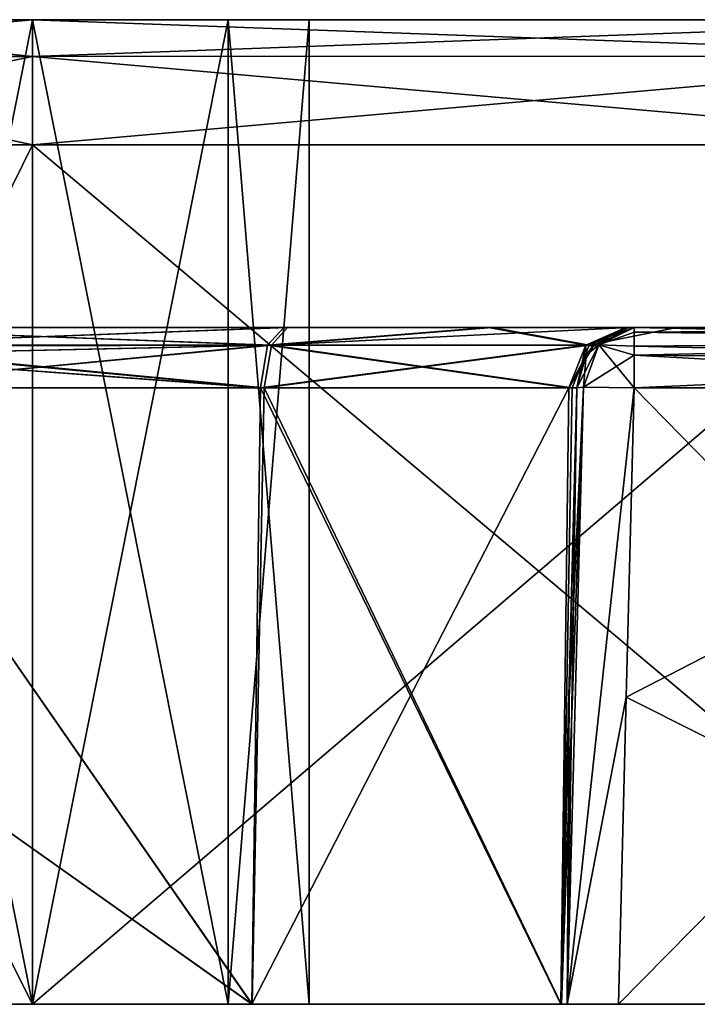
# Model space of a CAD drawing. Header units: millimetres. Extents: x -52 to 107, y -6 to 112.
# Tile 32 of 256: x -41.1 to -35.6, y 56.75 to 64.75. Entities that reach past the tile are written whole.
import ezdxf

# ---------------------------------------------------------------- set-up
doc = ezdxf.new("R2010")
doc.units = ezdxf.units.MM
doc.header["$LTSCALE"] = 65.185185
for name, color, linetype in [('1521', 7, 'CONTINUOUS'), ('1523', 7, 'CONTINUOUS'), ('1524', 7, 'CONTINUOUS'), ('1525', 7, 'CONTINUOUS'), ('1526', 7, 'CONTINUOUS'), ('1529', 7, 'CONTINUOUS'), ('1530', 7, 'CONTINUOUS'), ('1531', 7, 'CONTINUOUS'), ('1532', 7, 'CONTINUOUS'), ('1533', 7, 'CONTINUOUS'), ('1534', 7, 'CONTINUOUS'), ('1535', 7, 'CONTINUOUS'), ('1536', 7, 'CONTINUOUS'), ('1538', 7, 'CONTINUOUS'), ('1540', 7, 'CONTINUOUS'), ('1541', 7, 'CONTINUOUS'), ('1542', 7, 'CONTINUOUS'), ('1543', 7, 'CONTINUOUS'), ('1548', 7, 'CONTINUOUS'), ('1550', 7, 'CONTINUOUS'), ('1551', 7, 'CONTINUOUS'), ('1552', 7, 'CONTINUOUS'), ('1556', 7, 'CONTINUOUS'), ('1560', 7, 'CONTINUOUS'), ('1561', 7, 'CONTINUOUS'), ('1562', 7, 'CONTINUOUS'), ('1585', 7, 'CONTINUOUS'), ('1586', 7, 'CONTINUOUS'), ('1588', 7, 'CONTINUOUS'), ('1589', 7, 'CONTINUOUS'), ('442', 7, 'CONTINUOUS')]:
    doc.layers.add(name, color=color, linetype=linetype)

msp = doc.modelspace()

# ---------------------------------------------------------------- linework, layer by layer
at = {"layer": '1521', "color": 7, "linetype": 'CONTINUOUS', "true_color": 0xe0f2ff}
for points in [[(-42.7702, 56.7509, -14.7), (-45.8605, 56.7509, -18.9999), (-39.2176, 56.7509, -14.7051), (-42.7702, 56.7509, -14.7)], [(-39.2176, 56.7509, -14.7051), (-45.8605, 56.7509, -18.9999), (-42.5911, 56.7509, -17.409), (-39.2176, 56.7509, -14.7051)], [(-41.0001, 56.751, -23.8603), (-31.207, 56.751, -21.4603), (-44.4369, 56.751, -22.4367), (-41.0001, 56.751, -23.8603)], [(-44.4369, 56.751, -22.4367), (-31.207, 56.751, -21.4603), (-36.2379, 56.751, -21.4603), (-44.4369, 56.751, -22.4367)], [(-44.4369, 56.751, -22.4367), (-36.2379, 56.751, -21.4603), (-41.0001, 56.751, -21.2499), (-44.4369, 56.751, -22.4367)], [(-42.5911, 56.751, -20.5909), (-44.4369, 56.751, -22.4367), (-41.0001, 56.751, -21.2499), (-42.5911, 56.751, -20.5909)], [(-41.0001, 56.7509, 23.8604), (-44.4369, 56.7509, 22.4369), (-32.7067, 56.7509, 23.8604), (-41.0001, 56.7509, 23.8604)], [(-32.7067, 56.7509, 23.8604), (-44.4369, 56.7509, 22.4369), (-36.2379, 56.7509, 21.4604), (-32.7067, 56.7509, 23.8604)], [(-36.2379, 56.7509, 21.4604), (-44.4369, 56.7509, 22.4369), (-41.0001, 56.7509, 21.2501), (-36.2379, 56.7509, 21.4604)], [(-41.0001, 56.7509, 21.2501), (-44.4369, 56.7509, 22.4369), (-42.5911, 56.7509, 20.591), (-41.0001, 56.7509, 21.2501)], [(-43.2388, 56.7509, 14.6533), (-42.7702, 56.7509, 14.7002), (-41.0001, 56.7509, 16.7501), (-43.2388, 56.7509, 14.6533)], [(-42.5911, 56.7509, 17.4091), (-43.2388, 56.7509, 14.6533), (-41.0001, 56.7509, 16.7501), (-42.5911, 56.7509, 17.4091)], [(-43.2387, 56.7509, -4.3466), (-42.7702, 56.7509, -4.2998), (-41.0001, 56.7509, -2.2499), (-43.2387, 56.7509, -4.3466)], [(-42.5911, 56.7509, -1.5909), (-43.2387, 56.7509, -4.3466), (-41.0001, 56.7509, -2.2499), (-42.5911, 56.7509, -1.5909)], [(-42.7702, 56.7509, 14.7002), (-39.2176, 56.7509, 14.7053), (-41.0001, 56.7509, 16.7501), (-42.7702, 56.7509, 14.7002)], [(-39.2151, 56.7509, 4.2938), (-42.7702, 56.7509, 4.3), (-42.5911, 56.7509, 1.591), (-39.2151, 56.7509, 4.2938)], [(-42.7702, 56.7509, -4.2998), (-39.2151, 56.7509, -4.2937), (-41.0001, 56.7509, -2.2499), (-42.7702, 56.7509, -4.2998)], [(-41.0001, 56.7509, 2.2501), (-39.2151, 56.7509, 4.2938), (-42.5911, 56.7509, 1.591), (-41.0001, 56.7509, 2.2501)], [(-41.0001, 56.7509, -16.7499), (-39.2176, 56.7509, -14.7051), (-42.5911, 56.7509, -17.409), (-41.0001, 56.7509, -16.7499)], [(-32.7067, 56.751, -23.8603), (-31.207, 56.751, -21.4603), (-41.0001, 56.751, -23.8603), (-32.7067, 56.751, -23.8603)], [(-36.7053, 56.751, -17.2174), (-39.2176, 56.7509, -14.7051), (-41.0001, 56.7509, -16.7499), (-36.7053, 56.751, -17.2174)], [(-36.7053, 56.751, -17.2174), (-41.0001, 56.7509, -16.7499), (-39.4092, 56.751, -17.409), (-36.7053, 56.751, -17.2174)], [(-36.6534, 56.751, -21.2385), (-36.7002, 56.751, -20.77), (-41.0001, 56.751, -21.2499), (-36.6534, 56.751, -21.2385)], [(-41.0001, 56.751, -21.2499), (-36.7002, 56.751, -20.77), (-39.4092, 56.751, -20.5909), (-41.0001, 56.751, -21.2499)], [(-36.2379, 56.751, -21.4603), (-36.6534, 56.751, -21.2385), (-41.0001, 56.751, -21.2499), (-36.2379, 56.751, -21.4603)], [(-36.6533, 56.7509, 21.2388), (-36.2379, 56.7509, 21.4604), (-41.0001, 56.7509, 21.2501), (-36.6533, 56.7509, 21.2388)], [(-36.6533, 56.7509, 21.2388), (-41.0001, 56.7509, 21.2501), (-39.4092, 56.7509, 20.591), (-36.6533, 56.7509, 21.2388)], [(-39.2176, 56.7509, 14.7053), (-36.7053, 56.7509, 17.2175), (-41.0001, 56.7509, 16.7501), (-39.2176, 56.7509, 14.7053)], [(-41.0001, 56.7509, 16.7501), (-36.7053, 56.7509, 17.2175), (-39.4092, 56.7509, 17.4091), (-41.0001, 56.7509, 16.7501)], [(-36.7033, 56.7509, 1.7776), (-39.2151, 56.7509, 4.2938), (-41.0001, 56.7509, 2.2501), (-36.7033, 56.7509, 1.7776)], [(-36.7033, 56.7509, 1.7776), (-41.0001, 56.7509, 2.2501), (-39.4092, 56.7509, 1.591), (-36.7033, 56.7509, 1.7776)], [(-39.2151, 56.7509, -4.2937), (-36.7033, 56.7509, -1.7775), (-41.0001, 56.7509, -2.2499), (-39.2151, 56.7509, -4.2937)], [(-41.0001, 56.7509, -2.2499), (-36.7033, 56.7509, -1.7775), (-39.4092, 56.7509, -1.5909), (-41.0001, 56.7509, -2.2499)], [(-36.7002, 56.751, -20.77), (-36.7053, 56.751, -17.2174), (-39.4092, 56.751, -20.5909), (-36.7002, 56.751, -20.77)], [(-39.4092, 56.751, -20.5909), (-36.7053, 56.751, -17.2174), (-38.7501, 56.751, -18.9999), (-39.4092, 56.751, -20.5909)], [(-38.7501, 56.751, -18.9999), (-36.7053, 56.751, -17.2174), (-39.4092, 56.751, -17.409), (-38.7501, 56.751, -18.9999)], [(-36.7002, 56.7509, 20.7702), (-36.6533, 56.7509, 21.2388), (-39.4092, 56.7509, 20.591), (-36.7002, 56.7509, 20.7702)], [(-36.7053, 56.7509, 17.2175), (-36.7002, 56.7509, 20.7702), (-39.4092, 56.7509, 17.4091), (-36.7053, 56.7509, 17.2175)], [(-39.4092, 56.7509, 17.4091), (-36.7002, 56.7509, 20.7702), (-38.7501, 56.7509, 19.0001), (-39.4092, 56.7509, 17.4091)], [(-38.7501, 56.7509, 19.0001), (-36.7002, 56.7509, 20.7702), (-39.4092, 56.7509, 20.591), (-38.7501, 56.7509, 19.0001)], [(-36.7033, 56.7509, -1.7775), (-36.7033, 56.7509, 1.7776), (-39.4092, 56.7509, -1.5909), (-36.7033, 56.7509, -1.7775)], [(-39.4092, 56.7509, -1.5909), (-36.7033, 56.7509, 1.7776), (-38.7501, 56.7509, 0.0001), (-39.4092, 56.7509, -1.5909)], [(-38.7501, 56.7509, 0.0001), (-36.7033, 56.7509, 1.7776), (-39.4092, 56.7509, 1.591), (-38.7501, 56.7509, 0.0001)], [(-31.2927, 56.7509, 24.4461), (-32.7067, 56.7509, 23.8604), (-36.2379, 56.7509, 21.4604), (-31.2927, 56.7509, 24.4461)], [(-31.207, 56.7509, 21.4604), (-31.2927, 56.7509, 24.4461), (-36.2379, 56.7509, 21.4604), (-31.207, 56.7509, 21.4604)]]:
    msp.add_3dface(points, dxfattribs=at)
at = {"layer": '1523', "color": 7, "linetype": 'CONTINUOUS', "true_color": 0xe0f2ff}
for points in [[(-41.0001, 56.7509, 23.8604), (-32.7067, 56.7509, 23.8604), (-41.0001, 63.7334, 23.9823), (-41.0001, 56.7509, 23.8604)], [(-41.0001, 63.7334, 23.9823), (-32.7067, 56.7509, 23.8604), (-32.8286, 63.7334, 23.9823), (-41.0001, 63.7334, 23.9823)]]:
    msp.add_3dface(points, dxfattribs=at)
at = {"layer": '1524', "color": 7, "linetype": 'CONTINUOUS', "true_color": 0xe0f2ff}
for points in [[(-32.7067, 56.751, -23.8603), (-41.0001, 56.751, -23.8603), (-32.8286, 63.7335, -23.9821), (-32.7067, 56.751, -23.8603)], [(-32.8286, 63.7335, -23.9821), (-41.0001, 56.751, -23.8603), (-41.0001, 63.7335, -23.9821), (-32.8286, 63.7335, -23.9821)]]:
    msp.add_3dface(points, dxfattribs=at)
at = {"layer": '1525', "color": 7, "linetype": 'CONTINUOUS', "true_color": 0xe0f2ff}
for points in [[(-41.0001, 63.7335, -23.9821), (-44.4369, 56.751, -22.4367), (-44.5231, 63.7335, -22.5229), (-41.0001, 63.7335, -23.9821)], [(-41.0001, 56.751, -23.8603), (-44.4369, 56.751, -22.4367), (-41.0001, 63.7335, -23.9821), (-41.0001, 56.751, -23.8603)]]:
    msp.add_3dface(points, dxfattribs=at)
at = {"layer": '1526', "color": 7, "linetype": 'CONTINUOUS', "true_color": 0xe0f2ff}
for points in [[(-44.4369, 56.7509, 22.4369), (-41.0001, 56.7509, 23.8604), (-44.5231, 63.7334, 22.5231), (-44.4369, 56.7509, 22.4369)], [(-41.0001, 56.7509, 23.8604), (-41.0001, 63.7334, 23.9823), (-44.5231, 63.7334, 22.5231), (-41.0001, 56.7509, 23.8604)]]:
    msp.add_3dface(points, dxfattribs=at)
at = {"layer": '1529', "color": 7, "linetype": 'CONTINUOUS', "true_color": 0xe0f2ff}
for points in [[(-41.0001, 64.7509, 2.2501), (-39.4092, 64.7509, 1.5911), (-41.0001, 56.7509, 2.2501), (-41.0001, 64.7509, 2.2501)], [(-41.0001, 56.7509, 2.2501), (-39.4092, 64.7509, 1.5911), (-39.4092, 56.7509, 1.591), (-41.0001, 56.7509, 2.2501)], [(-39.4092, 64.7509, -1.5909), (-41.0001, 64.7509, -2.2499), (-39.4092, 56.7509, -1.5909), (-39.4092, 64.7509, -1.5909)], [(-41.0001, 64.7509, -2.2499), (-41.0001, 56.7509, -2.2499), (-39.4092, 56.7509, -1.5909), (-41.0001, 64.7509, -2.2499)], [(-39.4092, 64.7509, 1.5911), (-38.7501, 64.7509, 0.0001), (-39.4092, 56.7509, 1.591), (-39.4092, 64.7509, 1.5911)], [(-38.7501, 64.7509, 0.0001), (-39.4092, 64.7509, -1.5909), (-38.7501, 56.7509, 0.0001), (-38.7501, 64.7509, 0.0001)], [(-38.7501, 64.7509, 0.0001), (-38.7501, 56.7509, 0.0001), (-39.4092, 56.7509, 1.591), (-38.7501, 64.7509, 0.0001)], [(-39.4092, 64.7509, -1.5909), (-39.4092, 56.7509, -1.5909), (-38.7501, 56.7509, 0.0001), (-39.4092, 64.7509, -1.5909)]]:
    msp.add_3dface(points, dxfattribs=at)
at = {"layer": '1530', "color": 7, "linetype": 'CONTINUOUS', "true_color": 0xe0f2ff}
for points in [[(-42.5911, 64.7509, 1.5911), (-41.0001, 64.7509, 2.2501), (-42.5911, 56.7509, 1.591), (-42.5911, 64.7509, 1.5911)], [(-41.0001, 64.7509, 2.2501), (-41.0001, 56.7509, 2.2501), (-42.5911, 56.7509, 1.591), (-41.0001, 64.7509, 2.2501)], [(-41.0001, 64.7509, -2.2499), (-42.5911, 64.7509, -1.5909), (-41.0001, 56.7509, -2.2499), (-41.0001, 64.7509, -2.2499)], [(-42.5911, 64.7509, -1.5909), (-42.5911, 56.7509, -1.5909), (-41.0001, 56.7509, -2.2499), (-42.5911, 64.7509, -1.5909)]]:
    msp.add_3dface(points, dxfattribs=at)
at = {"layer": '1531', "color": 7, "linetype": 'CONTINUOUS', "true_color": 0xe0f2ff}
for points in [[(-41.0001, 64.7509, 21.2501), (-39.4092, 64.7509, 20.5911), (-41.0001, 56.7509, 21.2501), (-41.0001, 64.7509, 21.2501)], [(-41.0001, 56.7509, 21.2501), (-39.4092, 64.7509, 20.5911), (-39.4092, 56.7509, 20.591), (-41.0001, 56.7509, 21.2501)], [(-39.4092, 64.7509, 17.4091), (-41.0001, 64.7509, 16.7501), (-39.4092, 56.7509, 17.4091), (-39.4092, 64.7509, 17.4091)], [(-41.0001, 64.7509, 16.7501), (-41.0001, 56.7509, 16.7501), (-39.4092, 56.7509, 17.4091), (-41.0001, 64.7509, 16.7501)], [(-39.4092, 64.7509, 20.5911), (-38.7501, 64.7509, 19.0001), (-39.4092, 56.7509, 20.591), (-39.4092, 64.7509, 20.5911)], [(-38.7501, 64.7509, 19.0001), (-39.4092, 64.7509, 17.4091), (-38.7501, 56.7509, 19.0001), (-38.7501, 64.7509, 19.0001)], [(-38.7501, 64.7509, 19.0001), (-38.7501, 56.7509, 19.0001), (-39.4092, 56.7509, 20.591), (-38.7501, 64.7509, 19.0001)], [(-39.4092, 64.7509, 17.4091), (-39.4092, 56.7509, 17.4091), (-38.7501, 56.7509, 19.0001), (-39.4092, 64.7509, 17.4091)]]:
    msp.add_3dface(points, dxfattribs=at)
at = {"layer": '1532', "color": 7, "linetype": 'CONTINUOUS', "true_color": 0xe0f2ff}
for points in [[(-42.5911, 64.7509, 20.5911), (-41.0001, 64.7509, 21.2501), (-42.5911, 56.7509, 20.591), (-42.5911, 64.7509, 20.5911)], [(-41.0001, 64.7509, 21.2501), (-41.0001, 56.7509, 21.2501), (-42.5911, 56.7509, 20.591), (-41.0001, 64.7509, 21.2501)], [(-41.0001, 64.7509, 16.7501), (-42.5911, 64.7509, 17.4091), (-41.0001, 56.7509, 16.7501), (-41.0001, 64.7509, 16.7501)], [(-42.5911, 64.7509, 17.4091), (-42.5911, 56.7509, 17.4091), (-41.0001, 56.7509, 16.7501), (-42.5911, 64.7509, 17.4091)]]:
    msp.add_3dface(points, dxfattribs=at)
at = {"layer": '1533', "color": 7, "linetype": 'CONTINUOUS', "true_color": 0xe0f2ff}
for points in [[(-41.0001, 64.7509, -16.7499), (-39.4092, 64.751, -17.4089), (-41.0001, 56.7509, -16.7499), (-41.0001, 64.7509, -16.7499)], [(-41.0001, 56.7509, -16.7499), (-39.4092, 64.751, -17.4089), (-39.4092, 56.751, -17.409), (-41.0001, 56.7509, -16.7499)], [(-39.4092, 64.751, -20.5909), (-41.0001, 64.751, -21.2499), (-39.4092, 56.751, -20.5909), (-39.4092, 64.751, -20.5909)], [(-41.0001, 64.751, -21.2499), (-41.0001, 56.751, -21.2499), (-39.4092, 56.751, -20.5909), (-41.0001, 64.751, -21.2499)], [(-39.4092, 64.751, -17.4089), (-38.7501, 64.751, -18.9999), (-39.4092, 56.751, -17.409), (-39.4092, 64.751, -17.4089)], [(-38.7501, 64.751, -18.9999), (-39.4092, 64.751, -20.5909), (-38.7501, 56.751, -18.9999), (-38.7501, 64.751, -18.9999)], [(-38.7501, 64.751, -18.9999), (-38.7501, 56.751, -18.9999), (-39.4092, 56.751, -17.409), (-38.7501, 64.751, -18.9999)], [(-39.4092, 64.751, -20.5909), (-39.4092, 56.751, -20.5909), (-38.7501, 56.751, -18.9999), (-39.4092, 64.751, -20.5909)]]:
    msp.add_3dface(points, dxfattribs=at)
at = {"layer": '1534', "color": 7, "linetype": 'CONTINUOUS', "true_color": 0xe0f2ff}
for points in [[(-41.0001, 64.751, -21.2499), (-42.5911, 64.751, -20.5909), (-41.0001, 56.751, -21.2499), (-41.0001, 64.751, -21.2499)], [(-42.5911, 64.751, -20.5909), (-42.5911, 56.751, -20.5909), (-41.0001, 56.751, -21.2499), (-42.5911, 64.751, -20.5909)], [(-42.5911, 64.7509, -17.4089), (-41.0001, 64.7509, -16.7499), (-42.5911, 56.7509, -17.409), (-42.5911, 64.7509, -17.4089)], [(-41.0001, 64.7509, -16.7499), (-41.0001, 56.7509, -16.7499), (-42.5911, 56.7509, -17.409), (-41.0001, 64.7509, -16.7499)]]:
    msp.add_3dface(points, dxfattribs=at)
at = {"layer": '1535', "color": 7, "linetype": 'CONTINUOUS', "true_color": 0xe0f2ff}
for points in [[(-31.207, 56.7509, 21.4604), (-36.2379, 56.7509, 21.4604), (-31.2944, 61.7596, 21.373), (-31.207, 56.7509, 21.4604)], [(-31.2944, 61.7596, 21.373), (-36.2379, 56.7509, 21.4604), (-36.1733, 59.2457, 21.4169), (-31.2944, 61.7596, 21.373)], [(-36.1091, 61.7596, 21.373), (-31.2944, 61.7596, 21.373), (-36.1733, 59.2457, 21.4169), (-36.1091, 61.7596, 21.373)]]:
    msp.add_3dface(points, dxfattribs=at)
at = {"layer": '1536', "color": 7, "linetype": 'CONTINUOUS', "true_color": 0xe0f2ff}
for points in [[(-42.6943, 61.7596, 14.576), (-39.2176, 56.7509, 14.7053), (-42.7325, 59.2437, 14.638), (-42.6943, 61.7596, 14.576)], [(-39.1479, 61.7596, 14.6398), (-39.2176, 56.7509, 14.7053), (-42.6943, 61.7596, 14.576), (-39.1479, 61.7596, 14.6398)], [(-36.7053, 56.7509, 17.2175), (-39.2176, 56.7509, 14.7053), (-36.6398, 61.7596, 17.1479), (-36.7053, 56.7509, 17.2175)], [(-36.6398, 61.7596, 17.1479), (-39.2176, 56.7509, 14.7053), (-39.1479, 61.7596, 14.6398), (-36.6398, 61.7596, 17.1479)], [(-36.576, 61.7596, 20.6943), (-36.7053, 56.7509, 17.2175), (-36.6398, 61.7596, 17.1479), (-36.576, 61.7596, 20.6943)], [(-36.7053, 56.7509, 17.2175), (-36.576, 61.7596, 20.6943), (-36.638, 59.2437, 20.7325), (-36.7053, 56.7509, 17.2175)], [(-39.2176, 56.7509, 14.7053), (-42.7702, 56.7509, 14.7002), (-42.7325, 59.2437, 14.638), (-39.2176, 56.7509, 14.7053)], [(-36.7002, 56.7509, 20.7702), (-36.7053, 56.7509, 17.2175), (-36.638, 59.2437, 20.7325), (-36.7002, 56.7509, 20.7702)]]:
    msp.add_3dface(points, dxfattribs=at)
at = {"layer": '1538', "color": 7, "linetype": 'CONTINUOUS', "true_color": 0xe0f2ff}
for points in [[(-39.2151, 56.7509, 4.2938), (-42.6943, 61.7596, 4.4242), (-42.7325, 59.2437, 4.3622), (-39.2151, 56.7509, 4.2938)], [(-42.6943, 61.7596, -4.424), (-39.2151, 56.7509, -4.2937), (-42.7325, 59.2437, -4.362), (-42.6943, 61.7596, -4.424)], [(-39.1166, 61.7597, -4.3468), (-39.2151, 56.7509, -4.2937), (-42.6943, 61.7596, -4.424), (-39.1166, 61.7597, -4.3468)], [(-42.6943, 61.7596, 4.4242), (-39.2151, 56.7509, 4.2938), (-39.1166, 61.7596, 4.347), (-42.6943, 61.7596, 4.4242)], [(-36.7033, 56.7509, -1.7775), (-39.2151, 56.7509, -4.2937), (-39.1166, 61.7597, -4.3468), (-36.7033, 56.7509, -1.7775)], [(-39.2151, 56.7509, 4.2938), (-36.7033, 56.7509, 1.7776), (-39.1166, 61.7596, 4.347), (-39.2151, 56.7509, 4.2938)], [(-36.6136, 61.7597, -1.7892), (-36.7033, 56.7509, -1.7775), (-39.1166, 61.7597, -4.3468), (-36.6136, 61.7597, -1.7892)], [(-39.1166, 61.7596, 4.347), (-36.7033, 56.7509, 1.7776), (-36.6136, 61.7596, 1.7894), (-39.1166, 61.7596, 4.347)], [(-36.6136, 61.7596, 1.7894), (-36.7033, 56.7509, -1.7775), (-36.6136, 61.7597, -1.7892), (-36.6136, 61.7596, 1.7894)], [(-36.7033, 56.7509, 1.7776), (-36.7033, 56.7509, -1.7775), (-36.6136, 61.7596, 1.7894), (-36.7033, 56.7509, 1.7776)], [(-42.7702, 56.7509, 4.3), (-39.2151, 56.7509, 4.2938), (-42.7325, 59.2437, 4.3622), (-42.7702, 56.7509, 4.3)], [(-39.2151, 56.7509, -4.2937), (-42.7702, 56.7509, -4.2998), (-42.7325, 59.2437, -4.362), (-39.2151, 56.7509, -4.2937)]]:
    msp.add_3dface(points, dxfattribs=at)
at = {"layer": '1540', "color": 7, "linetype": 'CONTINUOUS', "true_color": 0xe0f2ff}
for points in [[(-39.2176, 56.7509, -14.7051), (-42.6943, 61.7597, -14.5758), (-42.7325, 59.2437, -14.6378), (-39.2176, 56.7509, -14.7051)], [(-42.6943, 61.7597, -14.5758), (-39.2176, 56.7509, -14.7051), (-39.1479, 61.7597, -14.6396), (-42.6943, 61.7597, -14.5758)], [(-39.2176, 56.7509, -14.7051), (-36.7053, 56.751, -17.2174), (-39.1479, 61.7597, -14.6396), (-39.2176, 56.7509, -14.7051)], [(-39.1479, 61.7597, -14.6396), (-36.7053, 56.751, -17.2174), (-36.6398, 61.7597, -17.1477), (-39.1479, 61.7597, -14.6396)], [(-36.6398, 61.7597, -17.1477), (-36.7053, 56.751, -17.2174), (-36.576, 61.7597, -20.6941), (-36.6398, 61.7597, -17.1477)], [(-36.576, 61.7597, -20.6941), (-36.7053, 56.751, -17.2174), (-36.638, 59.2438, -20.7323), (-36.576, 61.7597, -20.6941)], [(-42.7702, 56.7509, -14.7), (-39.2176, 56.7509, -14.7051), (-42.7325, 59.2437, -14.6378), (-42.7702, 56.7509, -14.7)], [(-36.7053, 56.751, -17.2174), (-36.7002, 56.751, -20.77), (-36.638, 59.2438, -20.7323), (-36.7053, 56.751, -17.2174)]]:
    msp.add_3dface(points, dxfattribs=at)
at = {"layer": '1541', "color": 7, "linetype": 'CONTINUOUS', "true_color": 0xe0f2ff}
for points in [[(-31.207, 56.751, -21.4603), (-36.1091, 61.7597, -21.3728), (-36.1733, 59.2458, -21.4167), (-31.207, 56.751, -21.4603)], [(-36.1091, 61.7597, -21.3728), (-31.207, 56.751, -21.4603), (-31.2944, 61.7597, -21.3728), (-36.1091, 61.7597, -21.3728)], [(-36.2379, 56.751, -21.4603), (-31.207, 56.751, -21.4603), (-36.1733, 59.2458, -21.4167), (-36.2379, 56.751, -21.4603)]]:
    msp.add_3dface(points, dxfattribs=at)
at = {"layer": '1542', "color": 7, "linetype": 'CONTINUOUS', "true_color": 0xe0f2ff}
for points in [[(-38.9269, 62.2509, 4.8096), (-30.8031, 62.2509, 20.8645), (-42.8731, 62.2509, 4.8911), (-38.9269, 62.2509, 4.8096)], [(-42.8731, 62.2509, 4.8911), (-30.8031, 62.2509, 20.8645), (-37.2968, 62.2509, 15.2967), (-42.8731, 62.2509, 4.8911)], [(-42.8731, 62.2509, -14.1089), (-38.9574, 62.2509, -14.1773), (-36.1519, 62.2509, -1.981), (-42.8731, 62.2509, -14.1089)], [(-42.8731, 62.2509, -4.8909), (-42.8731, 62.2509, -14.1089), (-38.9269, 62.2509, -4.8094), (-42.8731, 62.2509, -4.8909)], [(-38.9269, 62.2509, -4.8094), (-42.8731, 62.2509, -14.1089), (-37.2616, 62.2509, -3.6678), (-38.9269, 62.2509, -4.8094)], [(-37.2616, 62.2509, -3.6678), (-42.8731, 62.2509, -14.1089), (-36.1519, 62.2509, -1.981), (-37.2616, 62.2509, -3.6678)], [(-42.8731, 62.2509, 14.1091), (-42.8731, 62.2509, 4.8911), (-38.9574, 62.2509, 14.1775), (-42.8731, 62.2509, 14.1091)], [(-38.9574, 62.2509, 14.1775), (-42.8731, 62.2509, 4.8911), (-37.2968, 62.2509, 15.2967), (-38.9574, 62.2509, 14.1775)], [(-37.2968, 62.251, -15.2965), (-30.8031, 62.2509, 20.8645), (-38.9574, 62.2509, -14.1773), (-37.2968, 62.251, -15.2965)], [(-38.9574, 62.2509, -14.1773), (-30.8031, 62.2509, 20.8645), (-36.1519, 62.2509, -1.981), (-38.9574, 62.2509, -14.1773)], [(-37.2616, 62.2509, 3.668), (-30.8031, 62.2509, 20.8645), (-38.9269, 62.2509, 4.8096), (-37.2616, 62.2509, 3.668)], [(-36.1776, 62.251, -16.9572), (-30.8031, 62.2509, 20.8645), (-37.2968, 62.251, -15.2965), (-36.1776, 62.251, -16.9572)], [(-37.2968, 62.2509, 15.2967), (-30.8031, 62.2509, 20.8645), (-36.1776, 62.2509, 16.9574), (-37.2968, 62.2509, 15.2967)], [(-36.1519, 62.2509, 1.9812), (-30.8031, 62.2509, 20.8645), (-37.2616, 62.2509, 3.668), (-36.1519, 62.2509, 1.9812)], [(-36.1091, 62.251, -20.8729), (-30.8031, 62.2509, 20.8645), (-36.1776, 62.251, -16.9572), (-36.1091, 62.251, -20.8729)], [(-36.1776, 62.2509, 16.9574), (-30.8031, 62.2509, 20.8645), (-36.1091, 62.2509, 20.8731), (-36.1776, 62.2509, 16.9574)], [(-36.1519, 62.2509, -1.981), (-30.8031, 62.2509, 20.8645), (-35.7628, 62.2509, 0.0001), (-36.1519, 62.2509, -1.981)], [(-35.7628, 62.2509, 0.0001), (-30.8031, 62.2509, 20.8645), (-36.1519, 62.2509, 1.9812), (-35.7628, 62.2509, 0.0001)], [(-30.8031, 62.251, -20.8643), (-30.8031, 62.2509, 20.8645), (-36.1091, 62.251, -20.8729), (-30.8031, 62.251, -20.8643)]]:
    msp.add_3dface(points, dxfattribs=at)
at = {"layer": '1543', "color": 7, "linetype": 'CONTINUOUS', "true_color": 0xe0f2ff}
for points in [[(-36.6533, 56.7509, 21.2388), (-36.7002, 56.7509, 20.7702), (-36.5209, 61.7663, 21.1563), (-36.6533, 56.7509, 21.2388)], [(-36.7002, 56.7509, 20.7702), (-36.638, 59.2437, 20.7325), (-36.5209, 61.7663, 21.1563), (-36.7002, 56.7509, 20.7702)], [(-36.1091, 61.7596, 21.373), (-36.6533, 56.7509, 21.2388), (-36.5209, 61.7663, 21.1563), (-36.1091, 61.7596, 21.373)], [(-36.638, 59.2437, 20.7325), (-36.576, 61.7596, 20.6943), (-36.5209, 61.7663, 21.1563), (-36.638, 59.2437, 20.7325)], [(-36.6533, 56.7509, 21.2388), (-36.1091, 61.7596, 21.373), (-36.1733, 59.2457, 21.4169), (-36.6533, 56.7509, 21.2388)], [(-36.2379, 56.7509, 21.4604), (-36.6533, 56.7509, 21.2388), (-36.1733, 59.2457, 21.4169), (-36.2379, 56.7509, 21.4604)]]:
    msp.add_3dface(points, dxfattribs=at)
at = {"layer": '1548', "color": 7, "linetype": 'CONTINUOUS', "true_color": 0xe0f2ff}
for points in [[(-36.576, 61.7597, -20.6941), (-36.6534, 56.751, -21.2385), (-36.5209, 61.7664, -21.1561), (-36.576, 61.7597, -20.6941)], [(-36.6534, 56.751, -21.2385), (-36.1091, 61.7597, -21.3728), (-36.5209, 61.7664, -21.1561), (-36.6534, 56.751, -21.2385)], [(-36.6534, 56.751, -21.2385), (-36.576, 61.7597, -20.6941), (-36.638, 59.2438, -20.7323), (-36.6534, 56.751, -21.2385)], [(-36.1091, 61.7597, -21.3728), (-36.6534, 56.751, -21.2385), (-36.1733, 59.2458, -21.4167), (-36.1091, 61.7597, -21.3728)], [(-36.7002, 56.751, -20.77), (-36.6534, 56.751, -21.2385), (-36.638, 59.2438, -20.7323), (-36.7002, 56.751, -20.77)], [(-36.6534, 56.751, -21.2385), (-36.2379, 56.751, -21.4603), (-36.1733, 59.2458, -21.4167), (-36.6534, 56.751, -21.2385)]]:
    msp.add_3dface(points, dxfattribs=at)
at = {"layer": '1550', "color": 7, "linetype": 'CONTINUOUS', "true_color": 0xe0f2ff}
for points in [[(-30.8031, 62.251, -20.8643), (-36.1091, 62.251, -20.8729), (-36.1091, 62.2113, -21.0681), (-30.8031, 62.251, -20.8643)], [(-30.9172, 62.1404, -21.1866), (-30.8031, 62.251, -20.8643), (-36.1091, 62.2113, -21.0681), (-30.9172, 62.1404, -21.1866)], [(-36.1091, 62.0972, -21.2336), (-30.9172, 62.1404, -21.1866), (-36.1091, 62.2113, -21.0681), (-36.1091, 62.0972, -21.2336)], [(-31.0741, 61.983, -21.3158), (-30.9172, 62.1404, -21.1866), (-36.1091, 62.0256, -21.2908), (-31.0741, 61.983, -21.3158)], [(-36.1091, 62.0256, -21.2908), (-30.9172, 62.1404, -21.1866), (-36.1091, 62.0972, -21.2336), (-36.1091, 62.0256, -21.2908)], [(-36.1091, 61.7597, -21.3728), (-31.0741, 61.983, -21.3158), (-36.1091, 62.0256, -21.2908), (-36.1091, 61.7597, -21.3728)], [(-36.1091, 61.7597, -21.3728), (-31.2944, 61.7597, -21.3728), (-31.0741, 61.983, -21.3158), (-36.1091, 61.7597, -21.3728)]]:
    msp.add_3dface(points, dxfattribs=at)
at = {"layer": '1551', "color": 7, "linetype": 'CONTINUOUS', "true_color": 0xe0f2ff}
for points in [[(-36.3959, 62.1099, -21.0702), (-36.1091, 62.251, -20.8729), (-36.4365, 62.1075, -20.7475), (-36.3959, 62.1099, -21.0702)], [(-36.1091, 62.2113, -21.0681), (-36.1091, 62.251, -20.8729), (-36.3959, 62.1099, -21.0702), (-36.1091, 62.2113, -21.0681)], [(-36.1091, 62.0256, -21.2908), (-36.1091, 62.2113, -21.0681), (-36.3959, 62.1099, -21.0702), (-36.1091, 62.0256, -21.2908)], [(-36.1091, 62.0256, -21.2908), (-36.1091, 62.0972, -21.2336), (-36.1091, 62.2113, -21.0681), (-36.1091, 62.0256, -21.2908)], [(-36.5209, 61.7664, -21.1561), (-36.1091, 61.7597, -21.3728), (-36.3959, 62.1099, -21.0702), (-36.5209, 61.7664, -21.1561)], [(-36.4993, 62.0257, -20.7235), (-36.5209, 61.7664, -21.1561), (-36.3959, 62.1099, -21.0702), (-36.4993, 62.0257, -20.7235)], [(-36.4993, 62.0257, -20.7235), (-36.3959, 62.1099, -21.0702), (-36.4459, 62.0974, -20.744), (-36.4993, 62.0257, -20.7235)], [(-36.4459, 62.0974, -20.744), (-36.3959, 62.1099, -21.0702), (-36.4365, 62.1075, -20.7475), (-36.4459, 62.0974, -20.744)], [(-36.1091, 61.7597, -21.3728), (-36.1091, 62.0256, -21.2908), (-36.3959, 62.1099, -21.0702), (-36.1091, 61.7597, -21.3728)], [(-36.576, 61.7597, -20.6941), (-36.5209, 61.7664, -21.1561), (-36.4993, 62.0257, -20.7235), (-36.576, 61.7597, -20.6941)]]:
    msp.add_3dface(points, dxfattribs=at)
at = {"layer": '1552', "color": 7, "linetype": 'CONTINUOUS', "true_color": 0xe0f2ff}
for points in [[(-38.9574, 62.2509, -14.1773), (-42.8731, 62.2509, -14.1089), (-39.0895, 62.1076, -14.502), (-38.9574, 62.2509, -14.1773)], [(-42.8731, 62.2509, -14.1089), (-42.7477, 62.1074, -14.4363), (-39.0895, 62.1076, -14.502), (-42.8731, 62.2509, -14.1089)], [(-37.2968, 62.251, -15.2965), (-38.9574, 62.2509, -14.1773), (-39.0895, 62.1076, -14.502), (-37.2968, 62.251, -15.2965)], [(-37.2968, 62.251, -15.2965), (-39.0895, 62.1076, -14.502), (-36.5022, 62.1076, -17.0892), (-37.2968, 62.251, -15.2965)], [(-36.1776, 62.251, -16.9572), (-37.2968, 62.251, -15.2965), (-36.5022, 62.1076, -17.0892), (-36.1776, 62.251, -16.9572)], [(-36.4365, 62.1075, -20.7475), (-36.1776, 62.251, -16.9572), (-36.5022, 62.1076, -17.0892), (-36.4365, 62.1075, -20.7475)], [(-36.1091, 62.251, -20.8729), (-36.1776, 62.251, -16.9572), (-36.4365, 62.1075, -20.7475), (-36.1091, 62.251, -20.8729)], [(-42.7477, 62.1074, -14.4363), (-39.1479, 61.7597, -14.6396), (-39.0895, 62.1076, -14.502), (-42.7477, 62.1074, -14.4363)], [(-42.7441, 62.0972, -14.4457), (-39.1479, 61.7597, -14.6396), (-42.7477, 62.1074, -14.4363), (-42.7441, 62.0972, -14.4457)], [(-42.7237, 62.0256, -14.4991), (-39.1479, 61.7597, -14.6396), (-42.7441, 62.0972, -14.4457), (-42.7237, 62.0256, -14.4991)], [(-39.1479, 61.7597, -14.6396), (-36.6398, 61.7597, -17.1477), (-39.0895, 62.1076, -14.502), (-39.1479, 61.7597, -14.6396)], [(-39.0895, 62.1076, -14.502), (-36.6398, 61.7597, -17.1477), (-36.5022, 62.1076, -17.0892), (-39.0895, 62.1076, -14.502)], [(-36.6398, 61.7597, -17.1477), (-36.576, 61.7597, -20.6941), (-36.5022, 62.1076, -17.0892), (-36.6398, 61.7597, -17.1477)], [(-36.576, 61.7597, -20.6941), (-36.4993, 62.0257, -20.7235), (-36.5022, 62.1076, -17.0892), (-36.576, 61.7597, -20.6941)], [(-36.4993, 62.0257, -20.7235), (-36.4459, 62.0974, -20.744), (-36.5022, 62.1076, -17.0892), (-36.4993, 62.0257, -20.7235)], [(-36.4459, 62.0974, -20.744), (-36.4365, 62.1075, -20.7475), (-36.5022, 62.1076, -17.0892), (-36.4459, 62.0974, -20.744)], [(-42.6943, 61.7597, -14.5758), (-39.1479, 61.7597, -14.6396), (-42.7237, 62.0256, -14.4991), (-42.6943, 61.7597, -14.5758)]]:
    msp.add_3dface(points, dxfattribs=at)
at = {"layer": '1556', "color": 7, "linetype": 'CONTINUOUS', "true_color": 0xe0f2ff}
for points in [[(-42.8731, 62.2509, -4.8909), (-38.9269, 62.2509, -4.8094), (-42.7477, 62.1074, -4.5635), (-42.8731, 62.2509, -4.8909)], [(-38.9269, 62.2509, 4.8096), (-42.8731, 62.2509, 4.8911), (-39.0572, 62.1075, 4.4841), (-38.9269, 62.2509, 4.8096)], [(-42.8731, 62.2509, 4.8911), (-42.7477, 62.1074, 4.5637), (-39.0572, 62.1075, 4.4841), (-42.8731, 62.2509, 4.8911)], [(-42.7477, 62.1074, -4.5635), (-38.9269, 62.2509, -4.8094), (-39.0572, 62.1076, -4.484), (-42.7477, 62.1074, -4.5635)], [(-38.9269, 62.2509, -4.8094), (-37.2616, 62.2509, -3.6678), (-39.0572, 62.1076, -4.484), (-38.9269, 62.2509, -4.8094)], [(-37.2616, 62.2509, -3.6678), (-36.1519, 62.2509, -1.981), (-39.0572, 62.1076, -4.484), (-37.2616, 62.2509, -3.6678)], [(-36.1519, 62.2509, -1.981), (-36.4752, 62.1076, -1.8457), (-39.0572, 62.1076, -4.484), (-36.1519, 62.2509, -1.981)], [(-37.2616, 62.2509, 3.668), (-38.9269, 62.2509, 4.8096), (-39.0572, 62.1075, 4.4841), (-37.2616, 62.2509, 3.668)], [(-37.2616, 62.2509, 3.668), (-39.0572, 62.1075, 4.4841), (-36.4752, 62.1075, 1.8458), (-37.2616, 62.2509, 3.668)], [(-36.1519, 62.2509, 1.9812), (-37.2616, 62.2509, 3.668), (-36.4752, 62.1075, 1.8458), (-36.1519, 62.2509, 1.9812)], [(-36.1519, 62.2509, -1.981), (-35.7628, 62.2509, 0.0001), (-36.4752, 62.1076, -1.8457), (-36.1519, 62.2509, -1.981)], [(-35.7628, 62.2509, 0.0001), (-36.1519, 62.2509, 1.9812), (-36.4752, 62.1075, 1.8458), (-35.7628, 62.2509, 0.0001)], [(-35.7628, 62.2509, 0.0001), (-36.4752, 62.1075, 1.8458), (-36.4752, 62.1076, -1.8457), (-35.7628, 62.2509, 0.0001)], [(-42.7442, 62.0973, -4.5542), (-42.7477, 62.1074, -4.5635), (-39.0572, 62.1076, -4.484), (-42.7442, 62.0973, -4.5542)], [(-42.7477, 62.1074, 4.5637), (-39.1166, 61.7596, 4.347), (-39.0572, 62.1075, 4.4841), (-42.7477, 62.1074, 4.5637)], [(-42.7441, 62.0972, 4.5543), (-39.1166, 61.7596, 4.347), (-42.7477, 62.1074, 4.5637), (-42.7441, 62.0972, 4.5543)], [(-42.7237, 62.0256, -4.5008), (-42.7442, 62.0973, -4.5542), (-39.0572, 62.1076, -4.484), (-42.7237, 62.0256, -4.5008)], [(-42.7237, 62.0255, 4.5009), (-39.1166, 61.7596, 4.347), (-42.7441, 62.0972, 4.5543), (-42.7237, 62.0255, 4.5009)], [(-42.6943, 61.7596, -4.424), (-42.7237, 62.0256, -4.5008), (-39.0572, 62.1076, -4.484), (-42.6943, 61.7596, -4.424)], [(-39.1166, 61.7597, -4.3468), (-42.6943, 61.7596, -4.424), (-39.0572, 62.1076, -4.484), (-39.1166, 61.7597, -4.3468)], [(-36.6136, 61.7597, -1.7892), (-39.1166, 61.7597, -4.3468), (-36.4752, 62.1076, -1.8457), (-36.6136, 61.7597, -1.7892)], [(-36.4752, 62.1076, -1.8457), (-39.1166, 61.7597, -4.3468), (-39.0572, 62.1076, -4.484), (-36.4752, 62.1076, -1.8457)], [(-39.1166, 61.7596, 4.347), (-36.6136, 61.7596, 1.7894), (-39.0572, 62.1075, 4.4841), (-39.1166, 61.7596, 4.347)], [(-39.0572, 62.1075, 4.4841), (-36.6136, 61.7596, 1.7894), (-36.4752, 62.1075, 1.8458), (-39.0572, 62.1075, 4.4841)], [(-36.4752, 62.1075, 1.8458), (-36.6136, 61.7597, -1.7892), (-36.4752, 62.1076, -1.8457), (-36.4752, 62.1075, 1.8458)], [(-36.6136, 61.7596, 1.7894), (-36.6136, 61.7597, -1.7892), (-36.4752, 62.1075, 1.8458), (-36.6136, 61.7596, 1.7894)], [(-42.6943, 61.7596, 4.4242), (-39.1166, 61.7596, 4.347), (-42.7237, 62.0255, 4.5009), (-42.6943, 61.7596, 4.4242)]]:
    msp.add_3dface(points, dxfattribs=at)
at = {"layer": '1560', "color": 7, "linetype": 'CONTINUOUS', "true_color": 0xe0f2ff}
for points in [[(-42.8731, 62.2509, 14.1091), (-38.9574, 62.2509, 14.1775), (-42.7477, 62.1074, 14.4365), (-42.8731, 62.2509, 14.1091)], [(-42.7477, 62.1074, 14.4365), (-38.9574, 62.2509, 14.1775), (-39.0895, 62.1075, 14.5022), (-42.7477, 62.1074, 14.4365)], [(-38.9574, 62.2509, 14.1775), (-37.2968, 62.2509, 15.2967), (-39.0895, 62.1075, 14.5022), (-38.9574, 62.2509, 14.1775)], [(-37.2968, 62.2509, 15.2967), (-36.5022, 62.1075, 17.0894), (-39.0895, 62.1075, 14.5022), (-37.2968, 62.2509, 15.2967)], [(-37.2968, 62.2509, 15.2967), (-36.1776, 62.2509, 16.9574), (-36.5022, 62.1075, 17.0894), (-37.2968, 62.2509, 15.2967)], [(-36.1776, 62.2509, 16.9574), (-36.1091, 62.2509, 20.8731), (-36.5022, 62.1075, 17.0894), (-36.1776, 62.2509, 16.9574)], [(-36.1091, 62.2509, 20.8731), (-36.4366, 62.1074, 20.7477), (-36.5022, 62.1075, 17.0894), (-36.1091, 62.2509, 20.8731)], [(-42.7442, 62.0973, 14.4458), (-42.7477, 62.1074, 14.4365), (-39.0895, 62.1075, 14.5022), (-42.7442, 62.0973, 14.4458)], [(-42.7237, 62.0256, 14.4992), (-42.7442, 62.0973, 14.4458), (-39.0895, 62.1075, 14.5022), (-42.7237, 62.0256, 14.4992)], [(-42.6943, 61.7596, 14.576), (-42.7237, 62.0256, 14.4992), (-39.0895, 62.1075, 14.5022), (-42.6943, 61.7596, 14.576)], [(-39.1479, 61.7596, 14.6398), (-42.6943, 61.7596, 14.576), (-39.0895, 62.1075, 14.5022), (-39.1479, 61.7596, 14.6398)], [(-36.6398, 61.7596, 17.1479), (-39.1479, 61.7596, 14.6398), (-36.5022, 62.1075, 17.0894), (-36.6398, 61.7596, 17.1479)], [(-36.5022, 62.1075, 17.0894), (-39.1479, 61.7596, 14.6398), (-39.0895, 62.1075, 14.5022), (-36.5022, 62.1075, 17.0894)], [(-36.4366, 62.1074, 20.7477), (-36.6398, 61.7596, 17.1479), (-36.5022, 62.1075, 17.0894), (-36.4366, 62.1074, 20.7477)], [(-36.446, 62.0972, 20.7441), (-36.6398, 61.7596, 17.1479), (-36.4366, 62.1074, 20.7477), (-36.446, 62.0972, 20.7441)], [(-36.4993, 62.0255, 20.7237), (-36.6398, 61.7596, 17.1479), (-36.446, 62.0972, 20.7441), (-36.4993, 62.0255, 20.7237)], [(-36.576, 61.7596, 20.6943), (-36.6398, 61.7596, 17.1479), (-36.4993, 62.0255, 20.7237), (-36.576, 61.7596, 20.6943)]]:
    msp.add_3dface(points, dxfattribs=at)
at = {"layer": '1561', "color": 7, "linetype": 'CONTINUOUS', "true_color": 0xe0f2ff}
for points in [[(-36.4366, 62.1074, 20.7477), (-36.1091, 62.2509, 20.8731), (-36.3959, 62.1098, 21.0703), (-36.4366, 62.1074, 20.7477)], [(-36.3959, 62.1098, 21.0703), (-36.1091, 62.2509, 20.8731), (-36.1091, 62.2112, 21.0682), (-36.3959, 62.1098, 21.0703)], [(-36.1091, 62.0973, 21.2337), (-36.3959, 62.1098, 21.0703), (-36.1091, 62.2112, 21.0682), (-36.1091, 62.0973, 21.2337)], [(-36.5209, 61.7663, 21.1563), (-36.576, 61.7596, 20.6943), (-36.3959, 62.1098, 21.0703), (-36.5209, 61.7663, 21.1563)], [(-36.576, 61.7596, 20.6943), (-36.4993, 62.0255, 20.7237), (-36.3959, 62.1098, 21.0703), (-36.576, 61.7596, 20.6943)], [(-36.1091, 62.0256, 21.2909), (-36.5209, 61.7663, 21.1563), (-36.3959, 62.1098, 21.0703), (-36.1091, 62.0256, 21.2909)], [(-36.4993, 62.0255, 20.7237), (-36.4366, 62.1074, 20.7477), (-36.3959, 62.1098, 21.0703), (-36.4993, 62.0255, 20.7237)], [(-36.4993, 62.0255, 20.7237), (-36.446, 62.0972, 20.7441), (-36.4366, 62.1074, 20.7477), (-36.4993, 62.0255, 20.7237)], [(-36.1091, 62.0256, 21.2909), (-36.3959, 62.1098, 21.0703), (-36.1091, 62.0973, 21.2337), (-36.1091, 62.0256, 21.2909)], [(-36.1091, 61.7596, 21.373), (-36.5209, 61.7663, 21.1563), (-36.1091, 62.0256, 21.2909), (-36.1091, 61.7596, 21.373)]]:
    msp.add_3dface(points, dxfattribs=at)
at = {"layer": '1562', "color": 7, "linetype": 'CONTINUOUS', "true_color": 0xe0f2ff}
for points in [[(-36.1091, 62.2509, 20.8731), (-30.8031, 62.2509, 20.8645), (-30.9172, 62.1403, 21.1868), (-36.1091, 62.2509, 20.8731)], [(-36.1091, 62.2112, 21.0682), (-36.1091, 62.2509, 20.8731), (-30.9172, 62.1403, 21.1868), (-36.1091, 62.2112, 21.0682)], [(-36.1091, 62.0973, 21.2337), (-36.1091, 62.2112, 21.0682), (-30.9172, 62.1403, 21.1868), (-36.1091, 62.0973, 21.2337)], [(-31.0741, 61.9829, 21.316), (-36.1091, 62.0973, 21.2337), (-30.9172, 62.1403, 21.1868), (-31.0741, 61.9829, 21.316)], [(-36.1091, 62.0256, 21.2909), (-36.1091, 62.0973, 21.2337), (-31.0741, 61.9829, 21.316), (-36.1091, 62.0256, 21.2909)], [(-31.2944, 61.7596, 21.373), (-36.1091, 61.7596, 21.373), (-36.1091, 62.0256, 21.2909), (-31.2944, 61.7596, 21.373)], [(-31.2944, 61.7596, 21.373), (-36.1091, 62.0256, 21.2909), (-31.0741, 61.9829, 21.316), (-31.2944, 61.7596, 21.373)]]:
    msp.add_3dface(points, dxfattribs=at)
at = {"layer": '1585', "color": 7, "linetype": 'CONTINUOUS', "true_color": 0xe0f2ff}
for points in [[(-32.8286, 64.7509, 22.9825), (-41.0001, 64.7509, 22.9825), (-41.0001, 64.4518, 23.6957), (-32.8286, 64.7509, 22.9825)], [(-32.8286, 64.4544, 23.6932), (-32.8286, 64.7509, 22.9825), (-41.0001, 64.4518, 23.6957), (-32.8286, 64.4544, 23.6932)], [(-41.0001, 63.7334, 23.9823), (-32.8286, 63.7334, 23.9823), (-32.8286, 64.4544, 23.6932), (-41.0001, 63.7334, 23.9823)], [(-41.0001, 63.7334, 23.9823), (-32.8286, 64.4544, 23.6932), (-41.0001, 64.4518, 23.6957), (-41.0001, 63.7334, 23.9823)]]:
    msp.add_3dface(points, dxfattribs=at)
at = {"layer": '1586', "color": 7, "linetype": 'CONTINUOUS', "true_color": 0xe0f2ff}
for points in [[(-41.0001, 64.4518, 23.6957), (-43.8161, 64.7509, 21.8161), (-44.3205, 64.4518, 22.3204), (-41.0001, 64.4518, 23.6957)], [(-41.0001, 64.7509, 22.9825), (-43.8161, 64.7509, 21.8161), (-41.0001, 64.4518, 23.6957), (-41.0001, 64.7509, 22.9825)], [(-44.5231, 63.7334, 22.5231), (-41.0001, 63.7334, 23.9823), (-44.3205, 64.4518, 22.3204), (-44.5231, 63.7334, 22.5231)], [(-41.0001, 63.7334, 23.9823), (-41.0001, 64.4518, 23.6957), (-44.3205, 64.4518, 22.3204), (-41.0001, 63.7334, 23.9823)]]:
    msp.add_3dface(points, dxfattribs=at)
at = {"layer": '1588', "color": 7, "linetype": 'CONTINUOUS', "true_color": 0xe0f2ff}
for points in [[(-43.8161, 64.751, -21.8159), (-41.0001, 64.751, -22.9823), (-44.3205, 64.4519, -22.3202), (-43.8161, 64.751, -21.8159)], [(-44.3205, 64.4519, -22.3202), (-41.0001, 64.751, -22.9823), (-41.0001, 64.4519, -23.6955), (-44.3205, 64.4519, -22.3202)], [(-41.0001, 63.7335, -23.9821), (-44.5231, 63.7335, -22.5229), (-41.0001, 64.4519, -23.6955), (-41.0001, 63.7335, -23.9821)], [(-44.5231, 63.7335, -22.5229), (-44.3205, 64.4519, -22.3202), (-41.0001, 64.4519, -23.6955), (-44.5231, 63.7335, -22.5229)]]:
    msp.add_3dface(points, dxfattribs=at)
at = {"layer": '1589', "color": 7, "linetype": 'CONTINUOUS', "true_color": 0xe0f2ff}
for points in [[(-41.0001, 64.751, -22.9823), (-32.8286, 64.751, -22.9823), (-32.8286, 64.4545, -23.693), (-41.0001, 64.751, -22.9823)], [(-41.0001, 64.4519, -23.6955), (-41.0001, 64.751, -22.9823), (-32.8286, 64.4545, -23.693), (-41.0001, 64.4519, -23.6955)], [(-32.8286, 63.7335, -23.9821), (-41.0001, 64.4519, -23.6955), (-32.8286, 64.4545, -23.693), (-32.8286, 63.7335, -23.9821)], [(-32.8286, 63.7335, -23.9821), (-41.0001, 63.7335, -23.9821), (-41.0001, 64.4519, -23.6955), (-32.8286, 63.7335, -23.9821)]]:
    msp.add_3dface(points, dxfattribs=at)
at = {"layer": '442', "color": 7, "linetype": 'CONTINUOUS', "true_color": 0xe0f2ff}
for points in [[(-44.9825, 64.7509, 19.0001), (-41.0001, 64.7509, 2.2501), (-42.5911, 64.7509, 1.5911), (-44.9825, 64.7509, 19.0001)], [(-41.0001, 64.7509, 2.2501), (-44.9825, 64.7509, 19.0001), (-42.5911, 64.7509, 17.4091), (-41.0001, 64.7509, 2.2501)], [(-41.0001, 64.751, -22.9823), (-43.8161, 64.751, -21.8159), (-32.8286, 64.751, -22.9823), (-41.0001, 64.751, -22.9823)], [(-32.8286, 64.751, -22.9823), (-43.8161, 64.751, -21.8159), (-41.0001, 64.751, -21.2499), (-32.8286, 64.751, -22.9823)], [(-41.0001, 64.751, -21.2499), (-43.8161, 64.751, -21.8159), (-42.5911, 64.751, -20.5909), (-41.0001, 64.751, -21.2499)], [(-43.8161, 64.7509, 21.8161), (-41.0001, 64.7509, 22.9825), (-41.0001, 64.7509, 21.2501), (-43.8161, 64.7509, 21.8161)], [(-43.8161, 64.7509, 21.8161), (-41.0001, 64.7509, 21.2501), (-42.5911, 64.7509, 20.5911), (-43.8161, 64.7509, 21.8161)], [(-43.2501, 64.7509, 0.0001), (-42.5911, 64.7509, -1.5909), (-41.0001, 64.7509, -16.7499), (-43.2501, 64.7509, 0.0001)], [(-43.2501, 64.7509, 0.0001), (-41.0001, 64.7509, -16.7499), (-42.5911, 64.7509, -17.4089), (-43.2501, 64.7509, 0.0001)], [(-41.0001, 64.7509, 16.7501), (-41.0001, 64.7509, 2.2501), (-42.5911, 64.7509, 17.4091), (-41.0001, 64.7509, 16.7501)], [(-42.5911, 64.7509, -1.5909), (-41.0001, 64.7509, -2.2499), (-41.0001, 64.7509, -16.7499), (-42.5911, 64.7509, -1.5909)], [(-26.3001, 64.751, -23.9999), (-32.8286, 64.751, -22.9823), (-41.0001, 64.751, -21.2499), (-26.3001, 64.751, -23.9999)], [(-26.3001, 64.751, -23.9999), (-39.4092, 64.7509, 1.5911), (-41.0001, 64.7509, 16.7501), (-26.3001, 64.751, -23.9999)], [(-39.4092, 64.7509, -1.5909), (-26.3001, 64.751, -23.9999), (-41.0001, 64.7509, -2.2499), (-39.4092, 64.7509, -1.5909)], [(-41.0001, 64.7509, -2.2499), (-26.3001, 64.751, -23.9999), (-39.4092, 64.751, -17.4089), (-41.0001, 64.7509, -2.2499)], [(-39.4092, 64.7509, 17.4091), (-26.3001, 64.751, -23.9999), (-41.0001, 64.7509, 16.7501), (-39.4092, 64.7509, 17.4091)], [(-39.4092, 64.751, -20.5909), (-26.3001, 64.751, -23.9999), (-41.0001, 64.751, -21.2499), (-39.4092, 64.751, -20.5909)], [(-41.0001, 64.7509, -16.7499), (-41.0001, 64.7509, -2.2499), (-39.4092, 64.751, -17.4089), (-41.0001, 64.7509, -16.7499)], [(-41.0001, 64.7509, 22.9825), (-32.8286, 64.7509, 22.9825), (-39.4092, 64.7509, 20.5911), (-41.0001, 64.7509, 22.9825)], [(-41.0001, 64.7509, 21.2501), (-41.0001, 64.7509, 22.9825), (-39.4092, 64.7509, 20.5911), (-41.0001, 64.7509, 21.2501)], [(-39.4092, 64.7509, 1.5911), (-41.0001, 64.7509, 2.2501), (-41.0001, 64.7509, 16.7501), (-39.4092, 64.7509, 1.5911)], [(-39.4092, 64.7509, 1.5911), (-26.3001, 64.751, -23.9999), (-38.7501, 64.7509, 0.0001), (-39.4092, 64.7509, 1.5911)], [(-38.7501, 64.7509, 0.0001), (-26.3001, 64.751, -23.9999), (-39.4092, 64.7509, -1.5909), (-38.7501, 64.7509, 0.0001)], [(-38.7501, 64.7509, 19.0001), (-26.3001, 64.751, -23.9999), (-39.4092, 64.7509, 17.4091), (-38.7501, 64.7509, 19.0001)], [(-39.4092, 64.751, -17.4089), (-26.3001, 64.751, -23.9999), (-38.7501, 64.751, -18.9999), (-39.4092, 64.751, -17.4089)], [(-38.7501, 64.751, -18.9999), (-26.3001, 64.751, -23.9999), (-39.4092, 64.751, -20.5909), (-38.7501, 64.751, -18.9999)], [(-39.4092, 64.7509, 20.5911), (-32.8286, 64.7509, 22.9825), (-38.7501, 64.7509, 19.0001), (-39.4092, 64.7509, 20.5911)], [(-32.8286, 64.7509, 22.9825), (-26.3001, 64.751, -23.9999), (-38.7501, 64.7509, 19.0001), (-32.8286, 64.7509, 22.9825)]]:
    msp.add_3dface(points, dxfattribs=at)

doc.saveas('drawing.dxf')
